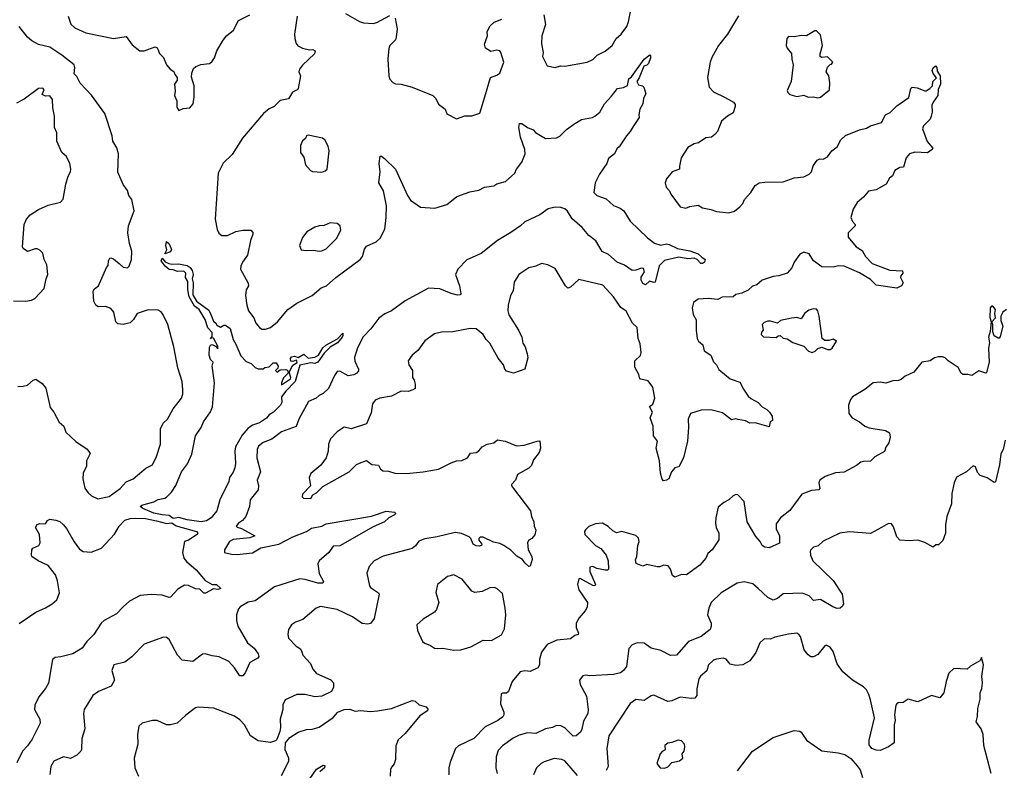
# Model space of a CAD drawing. Extents: x 1954683 to 2060285, y 904798 to 1016299.
# Tile 103 of 256: x 1998319 to 2005408, y 941807 to 947210. Entities that reach past the tile are written whole.
import ezdxf

# ---------------------------------------------------------------- set-up
doc = ezdxf.new("R2010")
doc.units = 0

msp = doc.modelspace()

# ---------------------------------------------------------------- linework, layer by layer
at = {"layer": '0CON10XD'}
for points in [[(2002092.5, 947245), (2002104.1, 947175.9), (2002077.5, 947095), (2002076.1, 947036.1), (2002088.8, 946975), (2002083.8, 946945), (2002117.7, 946877.7), (2002175, 946866), (2002212.3, 946877.7), (2002245, 946875.7), (2002405.5, 946904.5), (2002445.6, 946924.4), (2002476.7, 946955), (2002535, 946984), (2002585, 947024), (2002614.2, 947075), (2002648.8, 947105), (2002689.3, 947160.7), (2002703.6, 947195), (2002738.5, 947375)], [(1998666.9, 947235), (1998687.6, 947177.6), (1998715, 947151.5), (1998795, 947116.5), (1998995, 947075.6), (1999085, 947088.8), (1999129.3, 947029.3), (1999185, 946986), (1999215, 946986.2), (1999295, 947013.8), (1999307.7, 947007.7), (1999313, 946997), (1999325, 946967.5), (1999355, 946937.5), (1999376.2, 946885), (1999403, 946853), (1999428, 946838), (1999436.7, 946815), (1999453.8, 946795), (1999452, 946775), (1999434.2, 946745), (1999439.2, 946695), (1999432.9, 946665), (1999450, 946625), (1999449.3, 946579.3), (1999465, 946557.5), (1999495, 946570), (1999545, 946576.7), (1999568.8, 946605), (1999575.7, 946654.3), (1999575.7, 946735), (1999556.4, 946796.4), (1999558.8, 946825), (1999571.2, 946858.8), (1999587.3, 946872.7), (1999622.7, 946887.3), (1999685, 946894.2), (1999703.2, 946906.8), (1999722.2, 946935), (1999739.2, 946985), (1999785, 947063.5), (1999807.1, 947092.9), (1999857.9, 947135), (1999895, 947203.3), (1999975.7, 947244.3)], [(2000317.5, 947235), (2000297.8, 947105), (2000298.9, 947075), (2000309.7, 947039.7), (2000322.6, 947022.6), (2000355, 947004.4), (2000405, 946992), (2000430, 946995), (2000446.2, 946985), (2000441.2, 946965), (2000355, 946883.3), (2000333.8, 946855), (2000330, 946835), (2000340, 946805), (2000324.2, 946715), (2000316.2, 946705), (2000282.1, 946687.9), (2000255, 946641.5), (2000195, 946628.6), (2000151.2, 946585), (2000115, 946568), (2000075, 946535.8), (1999922.5, 946357.5), (1999849.8, 946240.2), (1999783.7, 946176.3), (1999747.1, 946105), (1999725.7, 945775), (1999739.7, 945699.7), (1999753.2, 945673.2), (1999775, 945656.2), (1999815, 945656.2), (1999874.5, 945685.5), (1999925, 945695.7), (1999984.1, 945694.1), (1999997.7, 945677.7), (1999998, 945665), (1999979.7, 945620.3), (1999958.9, 945515), (1999924.4, 945465), (1999910.8, 945435), (1999909.2, 945415), (1999964.2, 945314.2), (1999965.8, 945295), (1999950, 945265), (1999946, 945225), (1999954.3, 945155), (1999967.5, 945115), (2000004.5, 945064.5), (2000019.2, 945025), (2000045, 944993.8), (2000063, 944983), (2000088.7, 944981.3), (2000124.6, 944995.4), (2000175, 945035.7), (2000250, 945125), (2000315, 945170.6), (2000423.8, 945225), (2000490.3, 945279.7), (2000527.5, 945295), (2000595.9, 945354.1), (2000770.6, 945485), (2000787.3, 945505), (2000801.2, 945558.8), (2000815, 945580), (2000885, 945610.8), (2000913.3, 945636.7), (2000947.2, 945702.8), (2000958.7, 945785), (2000959.3, 945869.3), (2000938, 945978), (2000905.8, 946035.8), (2000914.5, 946115), (2000907.1, 946175), (2000913.3, 946226.7), (2000925, 946227.5), (2000945, 946210), (2001025, 946133.8), (2001111.4, 945945), (2001132, 945912), (2001205, 945860.8), (2001307.5, 945852.5), (2001395, 945880), (2001464.6, 945935.4), (2001492.4, 945947.6), (2001558.9, 945971.1), (2001625, 945981.9), (2001666.6, 946003.4), (2001732.5, 946015), (2001755, 946027.8), (2001816.2, 946045), (2001884.3, 946105), (2001895.7, 946135), (2001934.5, 946185.5), (2001958.1, 946245), (2001956.3, 946276.3), (2001924.5, 946364.5), (2001912.5, 946435), (2001916.7, 946463.3), (2001935, 946463.8), (2001974.6, 946434.6), (2002016.7, 946416.7), (2002032.5, 946397.5), (2002105, 946354.3), (2002185, 946358.5), (2002209.2, 946370.8), (2002255, 946418.8), (2002315, 946463.8), (2002365, 946491.2), (2002444.2, 946505.8), (2002460, 946515), (2002495, 946543.3), (2002529.2, 946605), (2002581.2, 946658.8), (2002624, 946715), (2002667, 946723), (2002694.4, 946735.6), (2002705.3, 946784.7), (2002725, 946798.6), (2002814.5, 946925), (2002856.4, 946956.4), (2002861.7, 946951.7), (2002860.8, 946935), (2002846, 946895), (2002835, 946883.3), (2002812, 946875), (2002779.5, 946790.5), (2002763.3, 946765), (2002775, 946741.2), (2002802.5, 946735), (2002813.8, 946725), (2002826.4, 946676.4), (2002810, 946645), (2002806, 946605), (2002783.8, 946565), (2002776.7, 946525), (2002780, 946505), (2002735, 946440), (2002715.5, 946404.5), (2002688.8, 946375), (2002635.6, 946295), (2002619.4, 946280.6), (2002601.4, 946245), (2002558, 946212), (2002546.5, 946175), (2002492.8, 946097.2), (2002462.7, 946035), (2002454, 945965), (2002475, 945944.3), (2002540.9, 945920.9), (2002595, 945872), (2002642.7, 945852.7), (2002668.8, 945835), (2002715, 945760), (2002840.3, 945640.3), (2002890.3, 945600.3), (2002935, 945587.1), (2002975, 945595.6), (2002995, 945592.9), (2003055, 945561.9), (2003145, 945547.1), (2003205, 945525.8), (2003229.7, 945499.7), (2003253.3, 945485), (2003248.6, 945465), (2003235.3, 945454.7), (2003224, 945455), (2003196.7, 945485), (2003175, 945493.8), (2003130.8, 945489.2), (2003065, 945501.4), (2002962.5, 945477.5), (2002922.3, 945437.7), (2002895, 945320), (2002885, 945317.5), (2002853, 945327), (2002825, 945301.2), (2002805, 945312), (2002794.3, 945335.7), (2002794.4, 945355.6), (2002816.7, 945395), (2002809.3, 945419.3), (2002795, 945422.5), (2002755, 945407.5), (2002730, 945405), (2002673.6, 945443.6), (2002620, 945465), (2002559.1, 945519.1), (2002512.1, 945542.1), (2002467.2, 945617.2), (2002417.5, 945657.5), (2002368.7, 945715), (2002297.5, 945777.5), (2002262.3, 945832.3), (2002245, 945848.5), (2002215, 945857.5), (2002175, 945860), (2002125, 945847.8), (2002064, 945806), (2001955.7, 945755), (2001924.7, 945725.3), (2001855, 945679.2), (2001759.4, 945620.6), (2001641.8, 945528.2), (2001538.6, 945481.4), (2001474.3, 945415), (2001457.1, 945375), (2001485.4, 945295), (2001494.1, 945235.9), (2001490, 945230), (2001472.2, 945227.8), (2001425, 945238.3), (2001345, 945272), (2001263, 945277), (2001095, 945186.9), (2000995, 945114), (2000947.3, 945092.7), (2000905, 945061.2), (2000848, 944985), (2000792.6, 944927.4), (2000751.7, 944848.3), (2000730.7, 944779.3), (2000732.7, 944752.7), (2000757.5, 944695), (2000757.5, 944682.5), (2000746.7, 944665), (2000725.6, 944654.4), (2000685, 944647.5), (2000625, 944678.8), (2000605, 944676.7), (2000585, 944650), (2000542, 944555), (2000505, 944520), (2000475, 944506), (2000453.3, 944486.7), (2000398.8, 944461.2), (2000328.9, 944335), (2000308.9, 944281.1), (2000205, 944244.4), (2000135, 944189.4), (2000072.9, 944167.1), (2000039.5, 944140.5), (2000028.5, 944115), (2000026.5, 944055), (2000052.5, 943955), (2000028.8, 943895), (2000038.6, 943855), (2000037.1, 943825), (1999979.2, 943755), (1999974.4, 943705), (1999947.1, 943635), (1999923.8, 943605), (1999894.2, 943585.8), (1999876.7, 943565), (1999885, 943556.7), (1999915, 943547.8), (2000012.5, 943495), (1999975, 943479.2), (1999855, 943468.5), (1999829.2, 943455), (1999793.3, 943395), (1999793.8, 943375), (1999845, 943362.5), (1999885, 943361.4), (1999995, 943372.3), (2000055, 943407.8), (2000186, 943435), (2000285, 943486.7), (2000382.9, 943525), (2000421.2, 943548.8), (2000495, 943563.6), (2000525, 943581.1), (2000852.6, 943637.4), (2000957.4, 943672.6), (2001017.5, 943665), (2001027.5, 943655), (2001016.7, 943645), (2000976.9, 943623.1), (2000946.2, 943595), (2000865, 943558.5), (2000625, 943423.1), (2000575, 943419.2), (2000545, 943375.7), (2000476.3, 943313.7), (2000466.8, 943293.2), (2000474.6, 943224.6), (2000506.7, 943165), (2000502.5, 943155), (2000465, 943154.4), (2000375, 943179.5), (2000335, 943184.5), (2000152.7, 943127.3), (2000015, 943027.5), (1999965, 943016.5), (1999905.5, 942984.5), (1999895, 942970), (1999880.6, 942925), (1999880.6, 942885), (1999889.4, 942845)], [(2000665, 947254), (2000765, 947198), (2000795, 947188.6), (2000865, 947183.1), (2000889.8, 947190.2), (2000985, 947240)], [(2001021.3, 947221.3), (2001035.9, 947144.1), (2001030.8, 947085), (2001024, 947065), (2000983.3, 947025), (2000976.4, 947003.6), (2000970, 946925), (2000976.7, 946805), (2000985, 946782.5), (2001005, 946757.5), (2001025, 946747.5), (2001066.4, 946746.4), (2001145, 946723.3), (2001294.4, 946664.4), (2001315, 946643.3), (2001335, 946602.5), (2001382.5, 946565), (2001395, 946532.5), (2001465, 946496.7), (2001525, 946517.1), (2001575, 946518), (2001633, 946537), (2001668.6, 946655), (2001710, 946795), (2001755, 946810), (2001775.5, 946824.5), (2001803.8, 946905), (2001783.3, 946975), (2001775, 946986.2), (2001755, 946991.2), (2001710.7, 946980.7), (2001673.3, 947005), (2001666.2, 947035), (2001686.2, 947095), (2001683.8, 947125), (2001706.2, 947165), (2001735, 947193.3), (2001790, 947215)], [(2003495, 947236.7), (2003415, 947106), (2003350, 947025), (2003302.3, 946937.7), (2003291.2, 946905), (2003272, 946795), (2003282.5, 946725), (2003315, 946690), (2003399.4, 946649.4), (2003457.3, 946617.3), (2003469.5, 946599.5), (2003471.2, 946585), (2003455, 946540), (2003414.5, 946515.5), (2003371.2, 946478.8), (2003343.9, 946406.1), (2003325, 946382.5), (2003300, 946365), (2003259.7, 946360.3), (2003205.9, 946324.1), (2003174.2, 946315.8), (2003128.8, 946291.2), (2003082, 946215), (2003068.8, 946155), (2003070, 946135), (2003016.7, 946115), (2002976.7, 946065), (2002966.7, 946035), (2002973.8, 946003.8), (2002998.3, 945978.3), (2003006.7, 945955), (2003074.1, 945864.1), (2003115, 945854), (2003145, 945865.8), (2003205, 945874), (2003236.1, 945856.1), (2003295, 945844.2), (2003335, 945828.8), (2003425, 945820.8), (2003465, 945831.4), (2003505, 945862.5), (2003525, 945886.2), (2003536.9, 945915), (2003584.3, 945965), (2003615, 946016), (2003642.5, 946035), (2003685, 946040.8), (2003815, 946042.5), (2003895, 946070.6), (2003965, 946078.1), (2004002.1, 946097.9), (2004019.2, 946115), (2004031.9, 946158.1), (2004060.8, 946199.2), (2004080.7, 946209.3), (2004105, 946206.7), (2004135, 946223.3), (2004166.2, 946265), (2004204.3, 946295.7), (2004231.2, 946345), (2004265, 946376.2), (2004365, 946418), (2004415, 946429.2), (2004445, 946445.8), (2004525, 946470), (2004553.8, 946526.2), (2004587.6, 946542.4), (2004635, 946590), (2004721.2, 946648.8), (2004736.1, 946713.9), (2004745, 946723.3), (2004780.5, 946720.5), (2004835, 946697.5), (2004845, 946697.5), (2004872.5, 946715), (2004892.5, 946735), (2004893.3, 946765), (2004919.3, 946790.7), (2004895, 946822.5), (2004888.8, 946845), (2004895, 946862.5), (2004913, 946877), (2004922.5, 946865), (2004925, 946840), (2004947.5, 946805), (2004950, 946745), (2004931.4, 946708.6), (2004930.9, 946665), (2004895, 946617.5), (2004885.6, 946595), (2004889.2, 946545), (2004882, 946515), (2004873.8, 946495), (2004826.7, 946445), (2004820, 946425), (2004852.3, 946332.3), (2004893.3, 946285), (2004888.8, 946275), (2004855, 946252.7), (2004765, 946255.3), (2004724.6, 946245.4), (2004702.5, 946215), (2004682.5, 946147.5), (2004655, 946146.2), (2004620, 946125), (2004603.3, 946086.7), (2004581.7, 946068.3), (2004556.7, 946025), (2004485, 945985.6), (2004431.2, 945975), (2004395, 945932.5), (2004349.2, 945895), (2004320, 945845), (2004304, 945785), (2004315, 945756.7), (2004334, 945735), (2004334, 945725), (2004283.3, 945675), (2004283.1, 945645), (2004341.8, 945575), (2004385, 945548.5), (2004409.4, 945505), (2004458, 945455), (2004585, 945406.9), (2004675, 945402.5), (2004678.2, 945385), (2004663.1, 945366.9), (2004661.9, 945355), (2004681.3, 945315), (2004668.5, 945295), (2004635, 945278.5), (2004485, 945300), (2004445, 945339.4), (2004365, 945388.8), (2004255, 945436.4), (2004215, 945438.2), (2004175, 945428.2), (2004095, 945431.9), (2004035, 945473.3), (2004004.1, 945524.1), (2003965, 945536), (2003935, 945523.3), (2003895.6, 945464.4), (2003879.2, 945425), (2003845.4, 945384.6), (2003785, 945365.7), (2003745, 945361.9), (2003665, 945334.3), (2003627.6, 945302.4), (2003595, 945290.8), (2003565, 945263.1), (2003518.1, 945241.9)], [(1998305, 944570.6), (1998345, 944571.4), (1998375, 944579.2), (1998416.7, 944615), (1998435, 944622), (1998481.4, 944591.4), (1998507.3, 944557.3), (1998538.3, 944418.3), (1998564.5, 944384.5), (1998603.7, 944313.7), (1998637.1, 944285), (1998651.4, 944241.4), (1998722.7, 944172.7), (1998805, 944117.5), (1998827, 944087), (1998800, 944035), (1998800, 943995), (1998776.2, 943945), (1998773.8, 943905), (1998788.3, 943838.3), (1998811.2, 943805), (1998835, 943782), (1998882.2, 943762.2), (1998962.6, 943777.4), (1999042, 943835), (1999085.5, 943884.5), (1999136.7, 943905), (1999228.3, 943981.7), (1999275, 944006.2), (1999304.3, 944065), (1999332, 944155), (1999334, 944265), (1999352, 944305), (1999383.8, 944335), (1999395, 944356.7), (1999425, 944410), (1999484.2, 944485.8), (1999494, 944515), (1999494.2, 944545), (1999488.6, 944605), (1999458.6, 944705), (1999428.1, 944855), (1999385.6, 945015), (1999352.5, 945085), (1999336.6, 945106.6), (1999315, 945119.2), (1999245, 945120.6), (1999165.5, 945094.5), (1999138.3, 945051.7), (1999115, 945028.6), (1999065, 945016), (1999025, 945020), (1999011.2, 945035), (1998995.7, 945105), (1998975, 945131.2), (1998935.8, 945145.8), (1998885, 945142.5), (1998867.5, 945155), (1998853.3, 945185), (1998848.8, 945255), (1998858.3, 945271.7), (1998886.7, 945295), (1998943, 945427), (1998955, 945440), (1998957.5, 945475), (1998967, 945493), (1998975, 945496.7), (1998995, 945488.8), (1999035.7, 945455.7), (1999065, 945427.5), (1999095, 945423.3), (1999106.7, 945435), (1999123.3, 945485), (1999125.6, 945545), (1999108.6, 945598.6), (1999098.1, 945675), (1999102.5, 945725), (1999143.1, 945835), (1999126.4, 945915), (1999105.5, 945945.5), (1999095, 945980), (1999065, 946022.5), (1999026.4, 946113.6), (1999031.5, 946245), (1999017.3, 946287.3), (1998989.6, 946335), (1998983.6, 946375), (1998932.5, 946535), (1998835, 946666.2), (1998755, 946752), (1998730.9, 946800.9), (1998710, 946820), (1998716.9, 946865), (1998712.1, 946885), (1998621.5, 946955), (1998535, 947012.3), (1998455, 947032.2), (1998406.8, 947056.8), (1998375, 947083.8), (1998315, 947160)], [(2004065, 946646.7), (2004085, 946651.2), (2004150, 946705), (2004152.5, 946755), (2004145.7, 946805), (2004126, 946835), (2004135, 946867.5), (2004155, 946887.5), (2004165, 946890), (2004172.5, 946905), (2004135, 946942.5), (2004095, 946936.7), (2004083.3, 946945), (2004082, 946965), (2004099.2, 947025), (2004085, 947100), (2004055, 947130), (2004045, 947130), (2003985, 947093.3), (2003945, 947096.2), (2003895, 947086.7), (2003855, 947090), (2003842.5, 947075), (2003837.5, 947025), (2003843.9, 947003.9), (2003876.4, 946966.4), (2003877.5, 946925), (2003887.5, 946885), (2003873.8, 946765), (2003845, 946700), (2003848.8, 946685), (2003865, 946670.8), (2003915, 946657.1), (2003965, 946666.7), (2003995, 946652.5), (2004033.6, 946653.6), (2004065, 946646.7)], [(1998275, 945186.7), (1998364.1, 945184.1), (1998405, 945192), (1998427.6, 945202.4), (1998495.8, 945275), (1998509.2, 945345), (1998522, 945375), (1998514.2, 945445), (1998495.8, 945485), (1998485, 945530), (1998465, 945552), (1998445, 945561.2), (1998429.3, 945560.7), (1998375, 945542.5), (1998343.9, 945563.9), (1998340, 945575), (1998351.2, 945735), (1998368, 945775), (1998394.6, 945805.4), (1998455, 945842.9), (1998525, 945874.4), (1998613.1, 945896.9), (1998632.1, 945917.9), (1998651.4, 946025), (1998666.8, 946083.2), (1998685.7, 946115), (1998688, 946135), (1998678.8, 946175), (1998656.2, 946225), (1998621.2, 946255), (1998586, 946335), (1998585.6, 946395.6), (1998568.6, 946435), (1998569.4, 946515), (1998557.5, 946575), (1998554.4, 946635), (1998535, 946660.8), (1998505, 946660), (1998481.2, 946671.2), (1998495.8, 946705), (1998485, 946716.2), (1998455, 946713.8), (1998352.3, 946637.7), (1998295, 946610)], [(2000495, 946113.3), (2000518.3, 946121.7), (2000532.5, 946135), (2000548, 946265), (2000540.8, 946300.8), (2000516.7, 946345), (2000498.3, 946358.3), (2000395, 946379.2), (2000385, 946373.3), (2000376.2, 946353.8), (2000355, 946337.5), (2000340, 946305), (2000340, 946255), (2000365, 946220), (2000377.5, 946165), (2000412.5, 946125), (2000427, 946117), (2000495, 946113.3)], [(2000475, 945544.2), (2000495, 945546.2), (2000525, 945560.8), (2000599.2, 945635), (2000631.2, 945695), (2000626, 945725), (2000605, 945743.3), (2000555, 945747.5), (2000511.7, 945728.3), (2000475, 945726.2), (2000445, 945716.7), (2000386.1, 945683.9), (2000355, 945642.5), (2000333.6, 945583.6), (2000345, 945552.5), (2000385, 945547.5), (2000435, 945550.8), (2000475, 945544.2)], [(1999365, 945524.2), (1999377.8, 945552.2), (1999371.8, 945585), (1999375, 945613.3), (1999395.9, 945595.9), (1999411.9, 945555), (1999405, 945540), (1999365, 945524.2)], [(2003518.1, 945241.9), (2003475, 945231.2), (2003455, 945214), (2003377.8, 945212.2), (2003345, 945195.8), (2003275, 945202.5), (2003205, 945198.6), (2003171.2, 945175), (2003160.8, 945135), (2003167.9, 945087.9), (2003190.3, 945050.3), (2003189.5, 944975), (2003196.7, 944915), (2003205.8, 944895), (2003238.8, 944868.8), (2003247.3, 944827.3), (2003294.5, 944795), (2003315, 944746.2), (2003336.2, 944725), (2003352.3, 944692.3), (2003435, 944623.8), (2003505, 944600), (2003530.3, 944550.3), (2003565, 944501.2), (2003583.7, 944483.7), (2003635, 944454.4), (2003665, 944422.5), (2003697.5, 944405), (2003718.6, 944385), (2003735.8, 944355), (2003740, 944325), (2003722.5, 944315), (2003715, 944280), (2003615, 944308), (2003575, 944306.2), (2003545, 944322), (2003492.7, 944332.7), (2003475, 944336.2), (2003445, 944330), (2003379.5, 944379.5), (2003295, 944401.6), (2003225, 944398.1), (2003148.8, 944375), (2003131.9, 944335), (2003135.6, 944275), (2003127.5, 944175), (2003098, 944055), (2003065, 943991.2), (2003035, 943983.3), (2003012, 943955), (2002993.9, 943906.1), (2002975.8, 943894.2), (2002955, 943891.2), (2002945, 943902.5), (2002932.5, 943945), (2002925.8, 944035), (2002900.8, 944125), (2002911.2, 944175), (2002883.3, 944215), (2002880.8, 944285), (2002859.2, 944345), (2002875.7, 944385), (2002853.3, 944425), (2002878.7, 944441.3), (2002891.4, 944485), (2002877.5, 944565), (2002845, 944611.2), (2002792.3, 944622.3), (2002783.8, 944625), (2002776.2, 944655), (2002748.3, 944708.3), (2002748, 944755), (2002787.9, 944792.1), (2002794.2, 944815), (2002786.6, 944876.6), (2002772.5, 944915), (2002764, 944995), (2002731.2, 945025), (2002685, 945111.2), (2002648.1, 945138.1), (2002594.2, 945215), (2002518.2, 945298.2), (2002345, 945340), (2002285, 945283.8), (2002265, 945278), (2002248, 945295), (2002175, 945418.8), (2002122.5, 945445), (2002075, 945454), (2002034.1, 945435.9), (2001985, 945423.8), (2001913.3, 945375), (2001879.5, 945320.5), (2001871.2, 945258.8), (2001852, 945225), (2001836, 945155), (2001834, 945115), (2001840.8, 945085), (2001910.6, 944975), (2001934.3, 944925), (2001942.7, 944882.7), (2001959.2, 944855), (2001974, 944805), (2001978.8, 944775), (2001956.2, 944695), (2001875, 944666), (2001825, 944679.2), (2001811.9, 944695), (2001802, 944725), (2001762.9, 944772.9), (2001705, 944882.5), (2001678, 944908), (2001655, 944943.8), (2001605, 944983.8), (2001562.7, 944987.3), (2001437.3, 944962.7), (2001355, 944960), (2001305, 944948), (2001235, 944897.5), (2001185, 944828.8), (2001143.8, 944795), (2001116.7, 944755), (2001122, 944725), (2001147.5, 944685), (2001146.7, 944635), (2001158.8, 944615), (2001165.8, 944585.8), (2001166.7, 944555), (2001150, 944545), (2001115, 944534.2), (2001065, 944536), (2000995, 944501.2), (2000912.5, 944485), (2000879.1, 944470.9), (2000859.2, 944445), (2000850.5, 944379.5), (2000815, 944300), (2000705, 944265.8), (2000655, 944275.7), (2000605, 944242.5), (2000557.8, 944192.2), (2000542.2, 944155), (2000540, 944105), (2000525, 944056.2), (2000487.6, 944002.4), (2000415, 943942.5), (2000403.3, 943915), (2000413.3, 943855), (2000356.2, 943795), (2000353.3, 943775), (2000362.5, 943765), (2000415, 943763.8), (2000430.5, 943789.5), (2000455, 943803.3), (2000500.8, 943849.2), (2000691.2, 943955), (2000745, 944008), (2000765, 944017.5), (2000815, 944036.2), (2000855, 944008.8), (2000903.6, 944003.6), (2000916.7, 943975), (2000935, 943963.3), (2000975, 943961.2), (2001020, 943945), (2001105, 943942.9), (2001225, 943955.7), (2001335, 943974.6), (2001425, 944019.6), (2001465, 944033.5), (2001502, 944038), (2001543, 944057), (2001565, 944090), (2001605, 944094), (2001624.2, 944105.8), (2001650, 944135), (2001685, 944154.2), (2001732.5, 944165), (2001760, 944185), (2001815, 944176), (2001895, 944142.5), (2001951.7, 944148.3), (2002045, 944176.7), (2002065, 944177.5), (2002068.8, 944125), (2002060, 944095), (2002018.8, 944041.2), (2002005, 944000), (2001985, 943981.2), (2001902.7, 943937.3), (2001890, 943895), (2001861.2, 943865), (2001860, 943855), (2001875.6, 943835.6), (2001996.2, 943675), (2002003.6, 943633.6), (2002021.2, 943595), (2002022.5, 943565), (2002035.6, 943535.6), (2002027.8, 943502.2), (2002006.7, 943475), (2001985, 943463.8), (2001974.4, 943445.6), (2001980, 943395), (2002006.2, 943346.2), (2002009.4, 943325), (2001995, 943277.5), (2001985, 943273.8), (2001955, 943300), (2001940, 943325), (2001899.1, 943349.1), (2001855, 943390.8), (2001804, 943425), (2001775, 943439.5), (2001729.7, 943449.7), (2001655, 943485.7), (2001635, 943484.2), (2001625.8, 943475), (2001625, 943464), (2001647.5, 943435), (2001644.3, 943425), (2001630.3, 943419.7), (2001605, 943422.4), (2001585, 943434.6), (2001566.4, 943476.4), (2001555, 943488.1), (2001501.2, 943511.2), (2001455, 943517.7), (2001325, 943487.3), (2001235, 943474), (2001193.2, 943456.8), (2001168.3, 943421.7), (2001145, 943403.3), (2000935, 943349.4), (2000872, 943315), (2000834.3, 943275), (2000818, 943225), (2000837.5, 943135), (2000845, 943122), (2000902.5, 943085), (2000906.7, 943075), (2000870.5, 942899.5), (2000845.5, 942864.5), (2000825, 942860), (2000785, 942864.3), (2000715, 942910.9), (2000605, 942964.5), (2000485, 942985.5), (2000454.2, 942975), (2000357, 942893), (2000305, 942874.2), (2000276.2, 942855), (2000255, 942820), (2000250.6, 942785), (2000255, 942757.5), (2000309.7, 942699.7), (2000340.8, 942680.8), (2000350.3, 942659.7), (2000358.1, 942635), (2000413.1, 942575), (2000430.8, 942535), (2000455, 942503.8), (2000558.8, 942458.8), (2000577.3, 942437.3), (2000578.8, 942405), (2000565, 942373.3), (2000495, 942341.2), (2000445, 942335.8), (2000375, 942353.1), (2000315, 942352.9), (2000230, 942315), (2000212.9, 942277.1), (2000212.5, 942245), (2000194, 942175), (2000197.5, 942115), (2000192, 942085), (2000170.7, 942029.3), (2000160.7, 942019.3), (2000125, 942006.2), (2000035, 942018), (1999982, 942055), (1999937.5, 942135), (1999905, 942170.8), (1999865, 942195.7), (1999716.4, 942253.6), (1999605, 942261.2), (1999585, 942256.7), (1999515.7, 942204.3), (1999452.5, 942145), (1999405, 942133.8), (1999376.4, 942133.6), (1999310, 942165), (1999276.1, 942166.1), (1999200, 942145), (1999177.5, 942125), (1999166.7, 942065), (1999168.8, 941995), (1999144, 941895), (1999148.8, 941825), (1999173.3, 941765)], [(1999625, 943595.4), (1999525, 943609.6), (1999465, 943627.3), (1999425, 943618.3), (1999395, 943642.2), (1999345, 943645.4), (1999285, 943658.8), (1999205, 943690.6), (1999186.2, 943705), (1999197.5, 943715), (1999285, 943739.6), (1999315, 943755.4), (1999364.4, 943765.6), (1999375, 943774), (1999410.9, 943809.1), (1999443.8, 943856.2), (1999482.9, 943955), (1999527.5, 944012.5), (1999557.6, 944082.4), (1999584.7, 944215), (1999624.7, 944275.3), (1999642.7, 944315), (1999693.4, 944386.6), (1999707, 944423), (1999722.2, 944595), (1999710, 944685), (1999703.8, 944715), (1999712.5, 944745), (1999693.9, 944763.9), (1999683.3, 944795), (1999686.7, 944853.3), (1999691.7, 944868.3), (1999705, 944872.5), (1999729.3, 944859.3), (1999745, 944840), (1999745, 944860), (1999715, 944916.7), (1999700, 944920), (1999691.7, 944911.7), (1999705, 944930), (1999705, 944958), (1999672.6, 944992.6), (1999655, 945052.5), (1999611.4, 945125), (1999577.4, 945147.4), (1999539.6, 945215), (1999528.9, 945265), (1999530.5, 945325), (1999513.3, 945355), (1999516.2, 945386.2), (1999500, 945400), (1999455, 945397.8), (1999425, 945409.1), (1999395, 945411.2), (1999365.6, 945435), (1999338.1, 945475), (1999345, 945493.3), (1999366, 945466), (1999394, 945454), (1999415, 945449.1), (1999465, 945451.8), (1999525, 945440.5), (1999547.1, 945427.1), (1999560.8, 945405), (1999567.5, 945375), (1999561.1, 945345), (1999567.9, 945315), (1999565, 945230), (1999593.1, 945185), (1999680, 945120), (1999695, 945087.5), (1999715, 945040), (1999733, 945023), (1999735, 945013.3), (1999765, 944997.5), (1999788.3, 945011.7), (1999801.7, 945011.7), (1999835, 944987.5), (1999856.8, 944906.8), (1999876.1, 944875), (1999910.6, 944790.6), (1999950.6, 944750.6), (1999986.2, 944735), (2000015, 944706.7), (2000035, 944696.2), (2000073, 944697), (2000085, 944707.5), (2000115, 944710), (2000145, 944740), (2000165, 944740), (2000180, 944715), (2000178.3, 944701.7), (2000160, 944685), (2000173, 944673), (2000195, 944690), (2000235, 944692.5), (2000246.4, 944686.4), (2000252.5, 944665), (2000217.5, 944632.5), (2000203.3, 944595), (2000205, 944582.5), (2000270, 944625), (2000272.2, 944635), (2000258.3, 944671.7), (2000286.7, 944723.3), (2000316.8, 944743.2), (2000315, 944757.5), (2000308.8, 944758.8), (2000285, 944750), (2000272, 944752), (2000269.3, 944770.7), (2000275, 944782.5), (2000297.7, 944787.7), (2000325, 944777.5), (2000365, 944803.3), (2000395, 944774.4), (2000445, 944780), (2000470, 944795), (2000502.1, 944847.9), (2000522.4, 944867.6), (2000607.9, 944912.1), (2000645, 944953.3), (2000646.8, 944936.8), (2000640, 944925), (2000607.5, 944885), (2000555, 944851.8), (2000510.8, 944809.2), (2000466.4, 944743.6), (2000445, 944735.8), (2000415, 944740.5), (2000335, 944724), (2000302.5, 944605), (2000235, 944537.1), (2000203.3, 944495), (2000207.1, 944455), (2000198, 944435), (2000146, 944385), (2000114.3, 944365.7), (2000095, 944342.2), (2000045, 944308.5), (1999995, 944291.5), (1999961.9, 944268.1), (1999920, 944220), (1999873.1, 944135), (1999868.9, 944105), (1999872.9, 944015), (1999867.1, 943985), (1999855, 943953.3), (1999828.8, 943915), (1999824, 943885), (1999761.2, 943755), (1999738.6, 943675), (1999717.5, 943647.5), (1999697.1, 943625), (1999665, 943603.8), (1999625, 943595.4)], [(2005423.3, 945125), (2005398.8, 945105), (2005382.5, 945075), (2005384.5, 945044.5), (2005396.7, 945005), (2005379.6, 944930.4), (2005372.5, 944917.5), (2005365, 944916.7), (2005335.8, 944935), (2005325.9, 944964.1), (2005326.2, 945016.2), (2005319.2, 945035), (2005345.9, 945065), (2005340.9, 945095), (2005344, 945125), (2005325, 945147.3), (2005315, 945148.8), (2005305.8, 945135), (2005305.3, 945065.3), (2005312.9, 945035), (2005307.1, 944965), (2005294.3, 944925), (2005302, 944885), (2005295.4, 944845), (2005298.7, 944745), (2005280.5, 944669.5), (2005275, 944666.2), (2005225, 944682.5), (2005175, 944650), (2005145, 944656.7), (2005110, 944655), (2005096.7, 944665), (2005075.7, 944705.7), (2005005, 944753.3), (2004983.3, 944775), (2004963, 944783), (2004935, 944784.3), (2004906.7, 944775), (2004875, 944754), (2004815, 944744.2), (2004756.8, 944673.2), (2004695.6, 944644.4), (2004665, 944619.2), (2004646.8, 944613.2), (2004605, 944610.8), (2004555.7, 944594.3), (2004515, 944601.4), (2004465, 944595.6), (2004403, 944547), (2004316.2, 944495), (2004301.2, 944475), (2004286.7, 944435), (2004290, 944375), (2004313.3, 944345), (2004365, 944316), (2004403.8, 944285), (2004435, 944271.2), (2004552, 944252), (2004582.5, 944235), (2004587.5, 944205), (2004577, 944163), (2004556.4, 944133.6), (2004545, 944102.5), (2004476.4, 944063.6), (2004445, 944032), (2004395, 944030.8), (2004375, 944024), (2004345, 944001.2), (2004255, 943952), (2004191.7, 943948.3), (2004118, 943922), (2004080, 943895), (2004073.8, 943875), (2004080, 943835), (2004072.5, 943825), (2004019.7, 943820.3), (2003951.2, 943795), (2003865, 943676.7), (2003796, 943624), (2003765, 943580), (2003766, 943545), (2003788.8, 943495), (2003789.2, 943440.8), (2003715, 943408.8), (2003685, 943412.9), (2003664, 943425), (2003650, 943455), (2003620.3, 943490.3), (2003556.2, 943595), (2003535, 943742.5), (2003489.3, 943789.3), (2003475, 943792.5), (2003455, 943783.3), (2003425.5, 943754.5), (2003390, 943735), (2003348.8, 943701.2), (2003331.9, 943625), (2003330, 943585), (2003333.3, 943555), (2003353, 943513), (2003354, 943465), (2003305, 943393.8), (2003272.6, 943367.4), (2003258.1, 943335), (2003215, 943282.9), (2003120, 943215), (2003085, 943217.5), (2003035, 943196.7), (2003018.8, 943208.8), (2003003.9, 943253.9), (2002988.3, 943278.3), (2002955, 943283.3), (2002928.3, 943271.7), (2002908.3, 943271.7), (2002835, 943288.8), (2002805, 943276.2), (2002757.5, 943295), (2002753, 943323), (2002763.3, 943345), (2002770, 943425), (2002779.2, 943455), (2002775, 943476.7), (2002755, 943498), (2002655, 943526.7), (2002615, 943516.7), (2002589.5, 943529.5), (2002555, 943562.5), (2002515, 943586.7), (2002465, 943582), (2002417.1, 943562.9), (2002392.3, 943537.7), (2002386.2, 943525), (2002388.8, 943505), (2002464, 943425), (2002502.7, 943402.7), (2002541.2, 943355), (2002555.9, 943315.9), (2002557.5, 943255), (2002551.7, 943248.3), (2002535, 943247.5), (2002475, 943260), (2002445, 943274.2), (2002425, 943268), (2002425, 943238.8), (2002465.7, 943145), (2002460, 943135), (2002445, 943136), (2002355, 943187.5), (2002343.8, 943185), (2002335.7, 943145), (2002345.8, 943105), (2002406.2, 943015), (2002405, 942980), (2002390, 942955), (2002346.7, 942905), (2002326.7, 942865), (2002326.7, 942835), (2002342.5, 942795), (2002340, 942785), (2002315, 942776.7), (2002285, 942754.3), (2002185.8, 942744.2), (2002117.7, 942712.3), (2002075, 942657.5), (2002061.4, 942605), (2002062, 942565), (2002050, 942545), (2001995, 942517.5), (2001955, 942522), (2001922.5, 942515), (2001863.9, 942446.1), (2001837.5, 942375), (2001825, 942362.5), (2001795, 942363.3), (2001785, 942356.2), (2001782, 942285), (2001806, 942225), (2001806, 942205), (2001798.7, 942191.3), (2001762.2, 942165), (2001670.9, 942119.1), (2001588, 942035), (2001477.3, 941982.7), (2001455.9, 941964.1), (2001419.2, 941865), (2001410, 941825), (2001409.2, 941775)], [(2004025, 944813.8), (2004047.5, 944825), (2004065, 944843.3), (2004095, 944852.5), (2004135, 944836.7), (2004155, 944836.2), (2004170, 944845), (2004200, 944895), (2004175, 944909.4), (2004145, 944900), (2004115, 944901.2), (2004096.2, 944915), (2004075.9, 945075), (2004065, 945113.3), (2004055, 945125.8), (2004035, 945129.2), (2004001.2, 945118.8), (2003970, 945095), (2003945, 945056.7), (2003915, 945066.2), (2003875, 945061.2), (2003796.1, 945043.9), (2003775, 945026.2), (2003725, 945040.8), (2003705, 945040), (2003680.4, 945029.6), (2003665.8, 945015), (2003672.5, 944975), (2003659.3, 944960.7), (2003656.7, 944945), (2003675, 944926.2), (2003765, 944922.5), (2003780, 944935), (2003795, 944937.5), (2003815, 944917.5), (2003845, 944912.5), (2003886.1, 944886.1), (2003965, 944860), (2003997.5, 944825), (2004025, 944813.8)], [(2005415.5, 944184.5), (2005399.2, 944115), (2005384.2, 944085), (2005374.4, 944005), (2005345, 943883.3), (2005335, 943877.5), (2005285, 943913.3), (2005235, 943930), (2005215, 943950), (2005200.3, 943990.3), (2005185, 943998), (2005135, 943956.2), (2005065, 943916.7), (2005046.7, 943875), (2005030.7, 943799.3), (2005027.1, 943725), (2004994.2, 943635), (2004984.3, 943575), (2004984.2, 943515), (2004965, 943460), (2004935, 943430), (2004915, 943430), (2004895, 943413.8), (2004835, 943447.5), (2004785, 943463.3), (2004725, 943458.6), (2004655, 943464.6), (2004635, 943488), (2004609.7, 943559.7), (2004595, 943581.1), (2004575, 943583.3), (2004525.3, 943554.7), (2004445, 943511.9), (2004294.5, 943524.5), (2004225, 943514.7), (2004105, 943455.3), (2004068.5, 943421.5), (2004035, 943413.4), (2004015.5, 943395), (2004010.6, 943385), (2004012.2, 943355), (2004029.4, 943315), (2004175, 943174.2), (2004240, 943075), (2004250, 943005), (2004242.7, 942987.3), (2004227.1, 942972.9), (2004205, 942972.5), (2004172.7, 942982.7), (2004085, 943036), (2004035, 943030), (2004003.6, 943063.6), (2003955, 943082.2), (2003815, 943078.1), (2003775, 943044.2), (2003745, 943032), (2003705, 943050), (2003637.1, 943115), (2003598, 943148), (2003535, 943163.6), (2003485, 943154.6), (2003370.5, 943085), (2003297.1, 943015), (2003280, 942975), (2003270.5, 942925), (2003297.1, 942865), (2003298.8, 942845), (2003289.7, 942820.3), (2003225, 942770.3), (2003135.4, 942734.6), (2003047.5, 942635), (2003005, 942633.1), (2002935, 942669.1), (2002865, 942685.8), (2002815, 942721.1), (2002764.1, 942724.1), (2002730, 942710), (2002705, 942682.5), (2002688.1, 942555), (2002665.7, 942525), (2002645, 942509.5), (2002595, 942496.1), (2002425, 942487.5), (2002395, 942491.2), (2002374, 942486), (2002350, 942455), (2002354.1, 942424.1), (2002400.7, 942340.7), (2002411.8, 942245), (2002409.4, 942215), (2002379.6, 942160.4), (2002367.6, 942102.4), (2002357.6, 942082.4), (2002325.4, 942054.6), (2002305, 942051.8), (2002245, 942112.4), (2002215, 942126.7), (2002185, 942129.1), (2002155, 942115.6), (2002105, 942105.6), (2002035, 942071.4), (2001975, 942075.7), (2001915, 942060.6), (2001871.4, 942038.6), (2001795, 941984.2), (2001765, 941950), (2001748.5, 941905), (2001746.1, 941825), (2001757.1, 941785)], [(1998315, 942864.4), (1998435, 942944.4), (1998505, 942975.5), (1998552.9, 943005), (1998585.6, 943035), (1998605.6, 943085), (1998591.1, 943171.1), (1998575.8, 943215), (1998525, 943281.4), (1998451.2, 943315), (1998407.5, 943345), (1998403.3, 943355), (1998406.7, 943395), (1998413.3, 943405), (1998456.1, 943423.9), (1998466.4, 943443.6), (1998461.2, 943505), (1998432, 943555), (1998443.6, 943576.4), (1998465, 943584.2), (1998505, 943580), (1998518.9, 943605), (1998535, 943614.5), (1998578.2, 943608.2), (1998606.8, 943596.8), (1998635, 943573.3), (1998655, 943546.7), (1998710.6, 943450.6), (1998749.5, 943399.5), (1998775, 943382.9), (1998834.1, 943375.9), (1998907.5, 943405), (1999002.5, 943507.5), (1999034, 943565), (1999075, 943607.5), (1999115, 943620), (1999155, 943621.5), (1999225, 943619.7), (1999303.3, 943603.3), (1999375, 943584.1), (1999415, 943589.3), (1999445, 943566.5), (1999592.9, 943525), (1999601.4, 943515), (1999597.5, 943505), (1999535, 943464.5), (1999506.2, 943453.8), (1999492, 943375), (1999500.9, 943335), (1999518.9, 943308.9), (1999589.8, 943249.8), (1999655, 943172), (1999705, 943143.3), (1999735, 943143.8), (1999767.5, 943115), (1999745, 943108), (1999715, 943112.5), (1999657.3, 943082.7), (1999645, 943082.5), (1999615, 943110), (1999585, 943113.1), (1999535, 943136.7), (1999505, 943138.5), (1999458.7, 943111.3), (1999405, 943052), (1999395, 943050), (1999345, 943066.7), (1999265, 943071.4), (1999186, 943064), (1999110, 943025), (1999063, 942983), (1999016.1, 942933.9), (1998927.5, 942885), (1998904.4, 942865), (1998853.6, 942785), (1998803.5, 942735), (1998767.8, 942685), (1998702.5, 942645), (1998615, 942623.1), (1998575, 942619.4), (1998554.4, 942605.6), (1998526.4, 942435), (1998505.6, 942395), (1998457.1, 942335), (1998427.1, 942275), (1998425.8, 942245), (1998464.4, 942175), (1998465.6, 942145), (1998409.4, 942030.6), (1998376.2, 941983.8), (1998338.7, 941945), (1998298.8, 941861.2)], [(2001445, 942671.9), (2001495, 942674.3), (2001566.7, 942695), (2001655, 942744), (2001715, 942742), (2001787, 942783), (2001808.6, 942825), (2001818.1, 942925), (2001815.6, 942975), (2001795, 943080), (2001755, 943116.2), (2001735, 943122.5), (2001705, 943120.8), (2001650, 943095), (2001595, 943085.8), (2001575, 943096.2), (2001505, 943183.8), (2001445, 943213.8), (2001398.8, 943201.2), (2001326.2, 943145), (2001314.2, 943085.8), (2001336, 943015), (2001320, 942965), (2001305.8, 942944.2), (2001225, 942893.8), (2001178, 942855), (2001184.2, 942814.2), (2001220, 942735), (2001235, 942721.2), (2001277.5, 942705), (2001305, 942686.2), (2001325, 942684), (2001365, 942685.7), (2001445, 942671.9)], [(1999889.4, 942845), (1999958.1, 942725), (2000008, 942685), (2000035.8, 942645), (2000041.2, 942625), (2000033.3, 942615), (1999975, 942583.8), (1999942.4, 942507.6), (1999925, 942488), (1999905, 942486.7), (1999865.4, 942545.4), (1999825, 942590.6), (1999755, 942624.5), (1999705, 942630.6), (1999654.3, 942645.7), (1999635, 942642.5), (1999565, 942590), (1999489.3, 942599.3), (1999454.4, 942635), (1999395, 942748.8), (1999375, 942763.8), (1999355, 942766), (1999215.6, 942714.4), (1999125.5, 942624.5), (1999075, 942586.2), (1998997.5, 942565), (1998982.5, 942525), (1999001.2, 942455), (1998977.2, 942412.8), (1998887.5, 942375), (1998846.7, 942345), (1998782, 942245), (1998778, 942215), (1998788.1, 942105), (1998765.6, 942035), (1998764, 941956), (1998758.8, 941945), (1998730, 941915), (1998685, 941890.8), (1998635, 941904), (1998565, 941873.8), (1998543.6, 941833.6), (1998536.7, 941776.7)], [(2005313.8, 941785), (2005260, 941985), (2005255.6, 942065), (2005241.1, 942105), (2005205.8, 942155), (2005216.4, 942193.6), (2005218.7, 942251.3), (2005235, 942320), (2005234.3, 942365), (2005246.9, 942396.9), (2005251.2, 942435), (2005245.7, 942484.3), (2005257.5, 942565), (2005245, 942620), (2005232.5, 942595), (2005165, 942557.5), (2005140, 942535), (2005045, 942538.8), (2005010, 942505), (2004990, 942445), (2004973.3, 942365), (2004945, 942327.5), (2004885, 942346.2), (2004785, 942300), (2004715, 942320), (2004680, 942295), (2004645, 942293.3), (2004633.6, 942286.4), (2004626.7, 942275), (2004618.8, 942205), (2004622.5, 942165), (2004615.8, 942135), (2004616, 942005), (2004575, 941976.7), (2004515, 941950), (2004485, 941951.2), (2004455, 941963.3), (2004435, 941990), (2004434.2, 942025), (2004472.9, 942185), (2004445.7, 942315), (2004432.5, 942352.5), (2004415.8, 942385), (2004395, 942408), (2004315, 942456.7), (2004245, 942516.7), (2004205, 942572.5), (2004175, 942662.5), (2004155, 942693.3), (2004125, 942707.5), (2004115, 942703.3), (2004065, 942641.4), (2004035, 942622.5), (2004015, 942624), (2003995, 942638), (2003966.9, 942675), (2003939.8, 942769.8), (2003930, 942785), (2003915, 942792.9), (2003855, 942786.4), (2003755, 942764.2), (2003725, 942750.8), (2003685, 942752.5), (2003675, 942747.5), (2003647.5, 942725), (2003620, 942655), (2003576.2, 942595), (2003525, 942565.8), (2003475, 942561.4), (2003435, 942570), (2003405, 942608), (2003385, 942614), (2003335, 942607.5), (2003315, 942599.2), (2003279.2, 942565), (2003266.4, 942523.6), (2003220, 942485), (2003210, 942465), (2003194.5, 942394.5), (2003194.2, 942345), (2003180, 942325), (2003155, 942323.1), (2003075, 942334.4), (2003015, 942307.1), (2002985, 942303.1), (2002885, 942347.5), (2002865, 942342.7), (2002815, 942310), (2002755, 942316), (2002713.4, 942286.6), (2002560.6, 942055), (2002545.7, 941964.3), (2002555.7, 941835), (2002542, 941805)], [(2000205, 941770), (2000245, 941847.5), (2000255.8, 941875), (2000256, 941895), (2000230, 941955), (2000232.5, 942005), (2000265, 942043.3), (2000325, 942082), (2000385, 942101.4), (2000425, 942101.9), (2000475, 942117.5), (2000575, 942188), (2000608.8, 942225), (2000654.3, 942245.7), (2000695, 942248), (2000735, 942232.5), (2000772.7, 942237.3), (2000845, 942231.1), (2000895, 942233.8), (2000995, 942252.2), (2001145, 942310), (2001165.5, 942305.5), (2001195, 942278), (2001245, 942263.8), (2001257.3, 942247.3), (2001256.2, 942235), (2001200, 942200), (2001095, 942072), (2001043.8, 942026.2), (2001026.7, 941983.3), (2001026, 941885), (2001015.5, 941854.5), (2000997.5, 941832.5), (2000990, 941815), (2000986, 941765)], [(2003486.4, 941803.6), (2003595, 941944), (2003745, 942043.8), (2003895, 942094.3), (2003935, 942088.2), (2003945, 942082.5), (2003985, 942022.9), (2004095, 941946), (2004213.2, 941933.2), (2004260.3, 941920.3), (2004302.5, 941892.5), (2004349.7, 941839.7), (2004369.5, 941809.5), (2004386.7, 941755)], [(2002965, 941823.3), (2002985, 941832.5), (2003015, 941863.3), (2003070, 941875), (2003092.5, 941895), (2003090, 941925), (2003102.5, 941945), (2003108.8, 941975), (2003105.9, 941995.9), (2003085, 942020), (2003060, 942025), (2003015, 942006.2), (2002985, 942003.3), (2002963.9, 941986.1), (2002966.7, 941955), (2002945, 941942.5), (2002930, 941925), (2002907.5, 941855), (2002930, 941825), (2002965, 941823.3)], [(2000408, 941745), (2000456.7, 941815), (2000505, 941843.8), (2000515, 941842.5), (2000513.3, 941825), (2000480, 941795)], [(2002335, 941768.8), (2002245, 941874.3), (2002223.6, 941883.6), (2002167.3, 941892.7), (2002095, 941868.6), (2002073.6, 941856.4), (2002041.2, 941825), (2002018.8, 941775)]]:
    msp.add_lwpolyline(points, dxfattribs=at)

doc.saveas('drawing.dxf')
